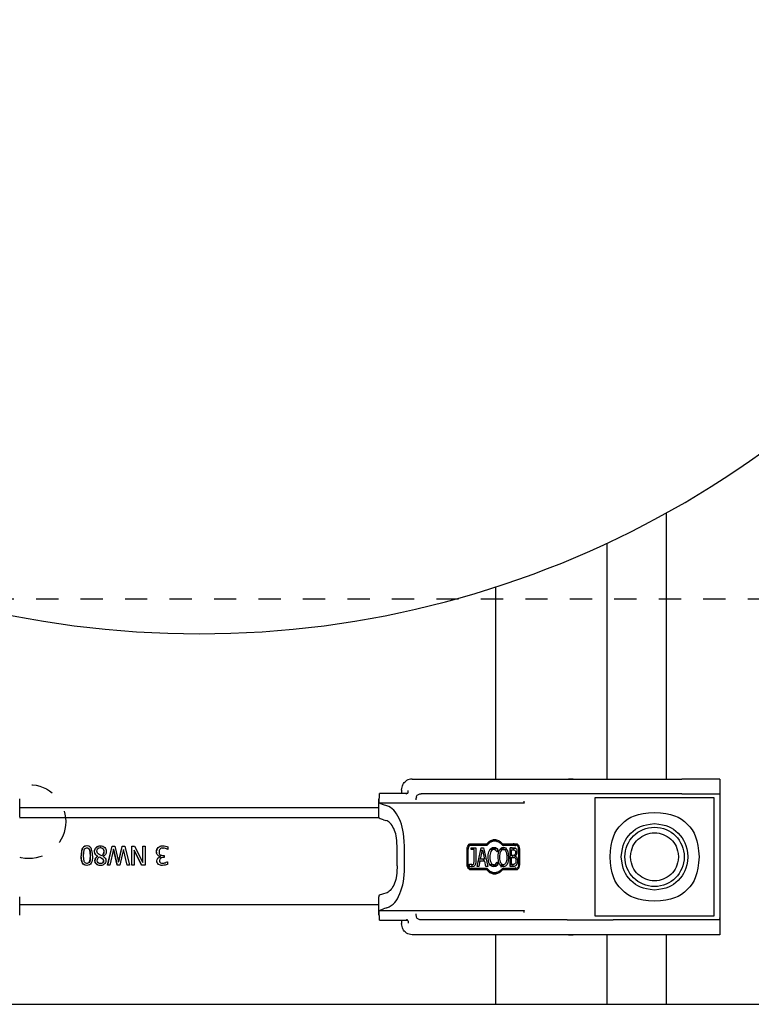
# Model space of a CAD drawing. Extents: x -72 to 51457, y 0 to 26838.
# Tile 73 of 203: x 8406 to 8504, y 8398 to 8531. Entities that reach past the tile are written whole.
import ezdxf

# ---------------------------------------------------------------- set-up
doc = ezdxf.new("R2010")
doc.units = 0
doc.header["$LTSCALE"] = 12
doc.linetypes.add('DOTTED_THIN', pattern=[0.5, 0.25, -0.25])
doc.linetypes.add('SOLID_THIN', pattern=[0])
doc.layers.get('0').update_dxf_attribs({"linetype": 'CONTINUOUS'})

# ---------------------------------------------------------------- blocks, each defined once
blk = doc.blocks.new('AC_Drauf')
at = {"color": 7, "linetype": 'DOTTED_THIN', "lineweight": 25}
blk.add_line((8794.76, 8452.34), (8386.76, 8452.34), dxfattribs=at)
blk.add_circle((8406.76, 8422.34), 5, dxfattribs=at)
blk = doc.blocks.new('Vela_Drauf')
at = {"color": 7, "linetype": 'SOLID_THIN', "lineweight": 25}
for p, q in [((8492.76, 8463.97), (8492.76, 8428.08)), ((8484.76, 8459.89), (8484.76, 8428.08)), ((8469.76, 8428.09), (8469.76, 8453.99)), ((8458.5, 8428.08), (8461.44, 8428.08)), ((8461.44, 8428.08), (8478.47, 8428.08)), ((8478.47, 8428.08), (8479.42, 8428.08)), ((8479.42, 8428.08), (8485.62, 8428.08)), ((8480.23, 8428.08), (8479.6, 8428.08)), ((8485.62, 8428.08), (8494.87, 8428.08)), ((8499.99, 8428.08), (8494.87, 8428.08)), ((8499.99, 8428.08), (8499.99, 8425.85)), ((8454.05, 8424.81), (8454.07, 8426.13)), ((8457.78, 8426.13), (8454.07, 8426.13)), ((8457.07, 8426.58), (8457.07, 8426.13)), ((8457.73, 8426.06), (8457.78, 8426.13)), ((8461.44, 8426.08), (8459.69, 8426.08)), ((8478.47, 8426.08), (8461.44, 8426.08)), ((8479.42, 8426.08), (8478.47, 8426.08)), ((8485.62, 8426.08), (8479.42, 8426.08)), ((8494.87, 8426.08), (8485.62, 8426.08)), ((8494.87, 8426.08), (8499.97, 8426.08)), ((8405.55, 8422.96), (8405.55, 8425.43)), ((8453.97, 8425.43), (8453.97, 8422.98)), ((8454.64, 8424.59), (8454.05, 8424.81)), ((8473.63, 8424.81), (8454.05, 8424.81)), ((8459.06, 8425.58), (8459.05, 8425.51)), ((8459.06, 8425.58), (8459.07, 8425.62)), ((8483.19, 8419.58), (8483.19, 8425.58)), ((8483.19, 8425.58), (8489.19, 8425.58)), ((8489.19, 8425.58), (8493.19, 8425.58)), ((8493.19, 8425.58), (8499.19, 8425.58)), ((8499.19, 8425.58), (8499.19, 8419.58)), ((8499.99, 8425.85), (8499.99, 8425.58)), ((8499.99, 8425.58), (8499.99, 8409.58)), ((8453.97, 8424.2), (8405.55, 8424.2)), ((8455.08, 8424.47), (8454.64, 8424.59)), ((8453.99, 8422.84), (8453.98, 8422.98)), ((8454.64, 8422.57), (8454.95, 8422.49)), ((8466.43, 8419.35), (8468.56, 8419.35)), ((8468.89, 8419.63), (8469.27, 8419.73)), ((8469.65, 8419.73), (8469.27, 8419.73)), ((8470.69, 8419.35), (8470.45, 8419.35)), ((8470.69, 8419.35), (8472.53, 8419.35)), ((8483.19, 8415.58), (8483.19, 8419.58)), ((8499.19, 8419.58), (8499.19, 8415.58)), ((8414.16, 8417.74), (8414.24, 8418.52)), ((8414.6, 8419.07), (8414.33, 8419.02)), ((8414.87, 8419.02), (8414.6, 8419.07)), ((8414.63, 8418.78), (8414.6, 8418.78)), ((8414.96, 8418.51), (8415.04, 8417.74)), ((8416.45, 8418.82), (8416.42, 8418.82)), ((8417.39, 8416.47), (8418.01, 8419.01)), ((8417.42, 8416.47), (8418.04, 8419.01)), ((8418.21, 8418.6), (8417.71, 8416.47)), ((8418.01, 8419.01), (8418.38, 8419.01)), ((8418.71, 8416.47), (8418.21, 8418.6)), ((8418.21, 8418.6), (8418.23, 8418.6)), ((8418.73, 8416.47), (8418.23, 8418.6)), ((8418.38, 8419.01), (8418.88, 8416.9)), ((8418.88, 8416.9), (8419.36, 8418.96)), ((8418.91, 8416.9), (8419.38, 8418.96)), ((8419.36, 8418.96), (8419.37, 8419.01)), ((8419.54, 8418.58), (8419.36, 8417.84)), ((8419.37, 8419.01), (8419.74, 8419.01)), ((8419.4, 8419.01), (8419.38, 8418.96)), ((8420.04, 8416.47), (8419.54, 8418.58)), ((8419.54, 8418.58), (8419.56, 8418.58)), ((8420.06, 8416.47), (8419.56, 8418.58)), ((8419.74, 8419.01), (8420.38, 8416.47)), ((8420.67, 8419.01), (8421.05, 8419.01)), ((8420.67, 8416.47), (8420.67, 8419.01)), ((8420.69, 8416.47), (8420.69, 8419.01)), ((8420.98, 8418.48), (8420.98, 8416.47)), ((8421.99, 8416.47), (8420.98, 8418.48)), ((8421, 8418.48), (8420.98, 8418.48)), ((8422.01, 8416.47), (8421, 8418.48)), ((8421.05, 8419.01), (8422.16, 8416.82)), ((8422.16, 8419.01), (8422.47, 8419.01)), ((8422.16, 8416.82), (8422.16, 8419.01)), ((8422.17, 8416.82), (8422.17, 8419.01)), ((8422.47, 8419.01), (8422.47, 8416.47)), ((8424.87, 8418.77), (8424.88, 8418.77)), ((8425.54, 8418.55), (8425.51, 8418.55)), ((8425.54, 8418.91), (8425.54, 8418.55)), ((8456.47, 8416.35), (8456.47, 8419.02)), ((8457.47, 8416.15), (8457.47, 8419.02)), ((8465.91, 8416.55), (8465.91, 8418.61)), ((8466.04, 8416.55), (8466.04, 8418.61)), ((8466.09, 8419.17), (8466.44, 8419.17)), ((8466.44, 8419.17), (8468.61, 8419.17)), ((8466.47, 8418.81), (8467.08, 8418.81)), ((8466.47, 8418.55), (8466.47, 8418.81)), ((8466.84, 8418.55), (8466.47, 8418.55)), ((8466.72, 8418.81), (8466.72, 8418.55)), ((8466.84, 8417.07), (8466.84, 8418.55)), ((8467.08, 8418.81), (8467.08, 8416.94)), ((8467.24, 8416.27), (8467.82, 8418.81)), ((8467.69, 8417.27), (8467.96, 8418.47)), ((8467.74, 8418.47), (8467.96, 8418.47)), ((8467.82, 8418.81), (8468.11, 8418.81)), ((8467.96, 8418.47), (8468.23, 8417.27)), ((8468.11, 8418.81), (8468.68, 8416.27)), ((8469.49, 8418.57), (8469.11, 8418.57)), ((8469.39, 8418.79), (8469.6, 8418.65)), ((8469.78, 8418.79), (8469.39, 8418.79)), ((8469.49, 8418.86), (8469.78, 8418.79)), ((8469.99, 8418.65), (8469.6, 8418.65)), ((8469.78, 8418.79), (8469.99, 8418.65)), ((8469.97, 8418.24), (8469.79, 8418.45)), ((8469.99, 8418.24), (8469.97, 8418.24)), ((8469.99, 8418.65), (8469.99, 8418.24)), ((8470.8, 8418.58), (8470.4, 8418.58)), ((8470.66, 8419.17), (8472.53, 8419.17)), ((8471.3, 8418.52), (8470.9, 8418.52)), ((8471.7, 8418.81), (8472.09, 8418.81)), ((8471.7, 8416.27), (8471.7, 8418.81)), ((8471.7, 8418.53), (8471.9, 8418.53)), ((8471.9, 8417.78), (8471.9, 8418.53)), ((8471.9, 8418.53), (8472.09, 8418.53)), ((8472.48, 8418.71), (8472.07, 8418.71)), ((8472.85, 8418.61), (8472.85, 8416.55)), ((8472.95, 8418.61), (8472.95, 8416.55)), ((8414.24, 8416.97), (8414.16, 8417.74)), ((8414.63, 8416.7), (8414.6, 8416.7)), ((8415.04, 8417.74), (8414.96, 8416.97)), ((8416.07, 8417.66), (8416.07, 8417.67)), ((8416.07, 8417.67), (8416.09, 8417.67)), ((8416.07, 8417.66), (8416.09, 8417.66)), ((8416.09, 8417.66), (8416.09, 8417.67)), ((8416.61, 8417.74), (8416.26, 8417.9)), ((8416.26, 8417.57), (8416.6, 8417.41)), ((8416.28, 8417.57), (8416.26, 8417.57)), ((8416.46, 8416.67), (8416.43, 8416.67)), ((8416.61, 8417.74), (8416.64, 8417.74)), ((8416.81, 8417.66), (8416.81, 8417.64)), ((8418.88, 8416.9), (8418.91, 8416.9)), ((8419.36, 8417.84), (8419.04, 8416.47)), ((8422.16, 8416.82), (8422.17, 8416.82)), ((8424.52, 8417.6), (8424.52, 8417.62)), ((8424.52, 8417.62), (8424.53, 8417.62)), ((8424.52, 8417.6), (8424.53, 8417.6)), ((8424.53, 8417.6), (8424.53, 8417.62)), ((8424.83, 8416.71), (8424.84, 8416.71)), ((8424.88, 8417.77), (8425.02, 8417.77)), ((8425.02, 8417.49), (8424.91, 8417.49)), ((8425.02, 8417.77), (8425.02, 8417.49)), ((8425.2, 8416.79), (8425.21, 8416.79)), ((8425.45, 8416.93), (8425.47, 8416.93)), ((8425.47, 8416.93), (8425.47, 8416.57)), ((8467.63, 8416.99), (8467.4, 8416.99)), ((8467.69, 8417.27), (8467.47, 8417.27)), ((8467.63, 8416.99), (8467.47, 8416.27)), ((8468.29, 8416.99), (8467.63, 8416.99)), ((8468.23, 8417.27), (8467.69, 8417.27)), ((8468.08, 8417.27), (8468.15, 8416.99)), ((8468.44, 8416.27), (8468.29, 8416.99)), ((8469.8, 8416.65), (8469.98, 8416.85)), ((8469.98, 8416.85), (8469.99, 8416.85)), ((8469.99, 8416.85), (8469.99, 8416.45)), ((8471.7, 8417.78), (8471.9, 8417.78)), ((8471.7, 8417.5), (8471.9, 8417.5)), ((8472.12, 8417.78), (8471.9, 8417.78)), ((8471.9, 8416.56), (8471.9, 8417.5)), ((8471.9, 8417.5), (8472.12, 8417.5)), ((8472.01, 8417.7), (8472.01, 8417.69)), ((8472.01, 8417.69), (8472.13, 8417.6)), ((8472.42, 8417.7), (8472.27, 8417.7)), ((8472.42, 8417.69), (8472.27, 8417.69)), ((8472.42, 8417.7), (8472.42, 8417.69)), ((8417.71, 8416.47), (8417.39, 8416.47)), ((8419.04, 8416.47), (8418.71, 8416.47)), ((8420.38, 8416.47), (8420.04, 8416.47)), ((8420.98, 8416.47), (8420.67, 8416.47)), ((8422.47, 8416.47), (8421.99, 8416.47)), ((8456.47, 8416.35), (8456.47, 8416.15)), ((8466.09, 8415.99), (8466.44, 8415.99)), ((8466.23, 8416.61), (8466.25, 8416.61)), ((8466.23, 8416.29), (8466.23, 8416.61)), ((8466.52, 8416.53), (8466.23, 8416.53)), ((8466.55, 8416.24), (8466.23, 8416.29)), ((8466.25, 8416.61), (8466.52, 8416.53)), ((8468.56, 8415.81), (8466.43, 8415.81)), ((8468.61, 8415.99), (8466.44, 8415.99)), ((8467.47, 8416.27), (8467.24, 8416.27)), ((8468.68, 8416.27), (8468.44, 8416.27)), ((8469.27, 8415.43), (8468.87, 8415.54)), ((8469.49, 8416.52), (8469.11, 8416.52)), ((8469.27, 8415.43), (8469.65, 8415.43)), ((8469.6, 8416.45), (8469.39, 8416.3)), ((8469.78, 8416.3), (8469.39, 8416.3)), ((8469.78, 8416.3), (8469.49, 8416.23)), ((8469.99, 8416.45), (8469.6, 8416.45)), ((8469.99, 8416.45), (8469.78, 8416.3)), ((8470.4, 8416.51), (8470.8, 8416.51)), ((8470.69, 8415.81), (8470.45, 8415.81)), ((8472.53, 8415.99), (8470.66, 8415.99)), ((8472.53, 8415.81), (8470.69, 8415.81)), ((8471.7, 8416.56), (8471.9, 8416.56)), ((8472.12, 8416.27), (8471.7, 8416.27)), ((8472.06, 8416.56), (8471.9, 8416.56)), ((8483.19, 8409.58), (8483.19, 8415.58)), ((8499.19, 8415.58), (8499.19, 8409.58)), ((8454.95, 8412.68), (8454.64, 8412.6)), ((8405.55, 8409.73), (8405.55, 8412.18)), ((8453.97, 8412.18), (8453.97, 8409.73)), ((8453.99, 8412.32), (8453.98, 8412.18)), ((8405.55, 8411.16), (8453.97, 8411.16)), ((8454.05, 8410.36), (8454.64, 8410.58)), ((8454.05, 8410.36), (8473.63, 8410.36)), ((8454.07, 8409.04), (8454.05, 8410.36)), ((8455.08, 8410.69), (8454.64, 8410.58)), ((8454.07, 8409.04), (8457.78, 8409.04)), ((8457.07, 8409.04), (8457.07, 8408.58)), ((8457.78, 8409.04), (8457.73, 8409.1)), ((8459.06, 8409.58), (8459.05, 8409.65)), ((8459.07, 8409.54), (8459.06, 8409.58)), ((8461.44, 8409.08), (8459.69, 8409.08)), ((8478.47, 8409.08), (8461.44, 8409.08)), ((8479.42, 8409.08), (8478.47, 8409.08)), ((8479.42, 8409.08), (8485.62, 8409.08)), ((8489.19, 8409.58), (8483.19, 8409.58)), ((8494.87, 8409.08), (8485.62, 8409.08)), ((8493.19, 8409.58), (8489.19, 8409.58)), ((8499.19, 8409.58), (8493.19, 8409.58)), ((8499.97, 8409.08), (8494.87, 8409.08)), ((8499.99, 8409.26), (8499.99, 8409.33)), ((8499.99, 8409.08), (8499.99, 8407.08)), ((8461.44, 8407.08), (8458.5, 8407.08)), ((8478.47, 8407.08), (8461.44, 8407.08)), ((8469.76, 8397.68), (8469.76, 8407.08)), ((8479.42, 8407.08), (8478.47, 8407.08)), ((8485.62, 8407.08), (8479.42, 8407.08)), ((8479.6, 8407.08), (8480.23, 8407.08)), ((8484.76, 8407.08), (8484.76, 8397.68)), ((8494.87, 8407.08), (8485.62, 8407.08)), ((8492.76, 8407.08), (8492.76, 8397.68)), ((8499.99, 8407.08), (8494.87, 8407.08)), ((8254.76, 8397.68), (8654.76, 8397.68))]:
    blk.add_line(p, q, dxfattribs=at)
for points in [[(8457.88, 8426.15, 0.098399), (8457.92, 8426.21)], [(8499.97, 8426.08), (8499.98, 8426.07, -0.030198), (8499.98, 8426.03)], [(8457.88, 8409.01, -0.096997), (8457.92, 8408.96)], [(8499.99, 8409.15, -0.027744), (8499.98, 8409.11), (8499.97, 8409.08)]]:
    blk.add_lwpolyline(points, format="xyb", dxfattribs=at)
for points in [[(8420.55, 8422.84), (8415.3, 8422.84), (8405.53, 8422.84), (8405.53, 8422.84)], [(8453.99, 8422.84), (8450.22, 8422.84), (8446.26, 8422.84), (8420.55, 8422.84)], [(8457.8, 8409.11), (8457.81, 8409.1), (8457.82, 8409.08)], [(8499.99, 8409.58), (8499.99, 8409.39)]]:
    blk.add_lwpolyline(points, dxfattribs=at)
blk.add_circle((8491.19, 8417.58), 4, dxfattribs=at)
for start, end in [(152.5136, 270), (270, 27.4888)]:
    blk.add_arc((8429.76, 8577.68), 130, start, end, dxfattribs=at)
for points, knots in [([(8457.07, 8426.58), (8457.09, 8426.94), (8457.13, 8427.09), (8457.24, 8427.32), (8457.36, 8427.54), (8457.46, 8427.65), (8457.73, 8427.87)], [0, 0, 0, 0, 1, 1, 1, 2, 2, 2, 2]), ([(8457.88, 8426.15), (8457.86, 8426.14), (8457.85, 8426.14), (8457.83, 8426.13), (8457.82, 8426.13), (8457.81, 8426.13), (8457.78, 8426.13)], [0, 0, 0, 0, 1, 1, 1, 2, 2, 2, 2]), ([(8457.92, 8426.21), (8457.93, 8426.23), (8457.93, 8426.26), (8457.94, 8426.29), (8457.95, 8426.37), (8457.96, 8426.42), (8457.95, 8426.55)], [0, 0, 0, 0, 1, 1, 1, 2, 2, 2, 2]), ([(8459.07, 8425.62), (8459.09, 8425.77), (8459.14, 8425.86), (8459.26, 8425.95), (8459.37, 8426.04), (8459.47, 8426.07), (8459.69, 8426.08)], [0, 0, 0, 0, 1, 1, 1, 2, 2, 2, 2]), ([(8459.02, 8425.29), (8459.02, 8425.34), (8459.02, 8425.36), (8459.02, 8425.39), (8459.03, 8425.43), (8459.03, 8425.46), (8459.05, 8425.51)], [0, 0, 0, 0, 1, 1, 1, 2, 2, 2, 2]), ([(8473.54, 8425.09), (8473.54, 8425.02), (8473.54, 8424.99), (8473.55, 8424.96), (8473.56, 8424.93), (8473.58, 8424.9), (8473.62, 8424.85)], [0, 0, 0, 0, 1, 1, 1, 2, 2, 2, 2]), ([(8473.63, 8424.81), (8473.64, 8424.81), (8473.65, 8424.81), (8473.64, 8424.82), (8473.64, 8424.82), (8473.64, 8424.83), (8473.62, 8424.85)], [0, 0, 0, 0, 1, 1, 1, 2, 2, 2, 2]), ([(8457.47, 8419.02), (8457.38, 8420.88), (8457.21, 8421.72), (8456.74, 8422.74), (8456.3, 8423.7), (8455.77, 8424.25), (8455.08, 8424.47)], [0, 0, 0, 0, 1, 1, 1, 2, 2, 2, 2]), ([(8485.19, 8417.58), (8485.35, 8419.92), (8485.73, 8420.97), (8486.76, 8422.01), (8487.8, 8423.04), (8488.85, 8423.42), (8491.19, 8423.58)], [0, 0, 0, 0, 1, 1, 1, 2, 2, 2, 2]), ([(8491.19, 8423.58), (8493.52, 8423.42), (8494.58, 8423.04), (8495.61, 8422.01), (8496.65, 8420.97), (8497.02, 8419.92), (8497.19, 8417.58)], [0, 0, 0, 0, 1, 1, 1, 2, 2, 2, 2]), ([(8456.47, 8419.02), (8456.41, 8420.2), (8456.31, 8420.74), (8456.01, 8421.39), (8455.72, 8422), (8455.39, 8422.35), (8454.95, 8422.49)], [0, 0, 0, 0, 1, 1, 1, 2, 2, 2, 2]), ([(8486.69, 8417.58), (8486.88, 8419.23), (8487.16, 8419.92), (8488.01, 8420.76), (8488.85, 8421.61), (8489.54, 8421.89), (8491.19, 8422.08)], [0, 0, 0, 0, 1, 1, 1, 2, 2, 2, 2]), ([(8491.19, 8422.08), (8492.84, 8421.89), (8493.52, 8421.61), (8494.37, 8420.76), (8495.21, 8419.92), (8495.5, 8419.23), (8495.69, 8417.58)], [0, 0, 0, 0, 1, 1, 1, 2, 2, 2, 2]), ([(8487.95, 8417.58), (8488.1, 8418.81), (8488.33, 8419.35), (8488.99, 8419.95), (8489.6, 8420.51), (8490.37, 8420.82), (8491.19, 8420.82), (8492, 8420.82), (8492.78, 8420.51), (8493.38, 8419.95), (8494.05, 8419.35), (8494.28, 8418.81), (8494.42, 8417.58)], [0, 0, 0, 0, 1, 1, 1, 2, 2, 2, 3, 3, 3, 4, 4, 4, 4]), ([(8466, 8419.02), (8466.08, 8419.16), (8466.12, 8419.22), (8466.19, 8419.27), (8466.25, 8419.32), (8466.3, 8419.34), (8466.43, 8419.35)], [0, 0, 0, 0, 1, 1, 1, 2, 2, 2, 2]), ([(8468.56, 8419.35), (8468.84, 8419.62), (8468.96, 8419.73), (8469.11, 8419.8), (8469.27, 8419.88), (8469.43, 8419.92), (8469.61, 8419.91), (8469.79, 8419.91), (8469.97, 8419.87), (8470.13, 8419.79), (8470.29, 8419.71), (8470.41, 8419.62), (8470.69, 8419.35)], [0, 0, 0, 0, 1, 1, 1, 2, 2, 2, 3, 3, 3, 4, 4, 4, 4]), ([(8468.61, 8419.17), (8468.87, 8419.44), (8468.99, 8419.54), (8469.14, 8419.62), (8469.29, 8419.7), (8469.45, 8419.73), (8469.63, 8419.73), (8469.8, 8419.73), (8469.97, 8419.69), (8470.12, 8419.62), (8470.27, 8419.54), (8470.39, 8419.44), (8470.66, 8419.17)], [0, 0, 0, 0, 1, 1, 1, 2, 2, 2, 3, 3, 3, 4, 4, 4, 4]), ([(8469.44, 8419.87), (8469.6, 8419.85), (8469.67, 8419.84), (8469.74, 8419.81), (8469.82, 8419.78), (8469.86, 8419.74), (8469.97, 8419.64)], [0, 0, 0, 0, 1, 1, 1, 2, 2, 2, 2]), ([(8472.46, 8419.02), (8472.42, 8419.14), (8472.39, 8419.2), (8472.34, 8419.25), (8472.28, 8419.31), (8472.24, 8419.33), (8472.12, 8419.35)], [0, 0, 0, 0, 1, 1, 1, 2, 2, 2, 2]), ([(8472.53, 8419.35), (8472.63, 8419.33), (8472.68, 8419.31), (8472.73, 8419.26), (8472.79, 8419.21), (8472.82, 8419.16), (8472.89, 8419.02)], [0, 0, 0, 0, 1, 1, 1, 2, 2, 2, 2]), ([(8414.33, 8419.02), (8414.21, 8418.96), (8414.16, 8418.93), (8414.1, 8418.86), (8414.04, 8418.79), (8413.99, 8418.71), (8413.95, 8418.61), (8413.87, 8418.4), (8413.84, 8418.2), (8413.83, 8417.74)], [0, 0, 0, 0, 1, 1, 1, 2, 2, 2, 3, 3, 3, 3]), ([(8414.63, 8419.07), (8414.45, 8419.05), (8414.37, 8419.03), (8414.27, 8418.98), (8414.18, 8418.92), (8414.1, 8418.84), (8414.04, 8418.73), (8413.92, 8418.52), (8413.86, 8418.2), (8413.86, 8417.74)], [0, 0, 0, 0, 1, 1, 1, 2, 2, 2, 3, 3, 3, 3]), ([(8414.24, 8418.52), (8414.29, 8418.63), (8414.32, 8418.67), (8414.38, 8418.72), (8414.44, 8418.76), (8414.49, 8418.78), (8414.6, 8418.78)], [0, 0, 0, 0, 1, 1, 1, 2, 2, 2, 2]), ([(8414.6, 8418.78), (8414.71, 8418.78), (8414.76, 8418.76), (8414.82, 8418.72), (8414.88, 8418.67), (8414.91, 8418.62), (8414.96, 8418.51)], [0, 0, 0, 0, 1, 1, 1, 2, 2, 2, 2]), ([(8414.63, 8418.78), (8414.75, 8418.77), (8414.8, 8418.76), (8414.86, 8418.71), (8414.91, 8418.67), (8414.95, 8418.62), (8414.99, 8418.51)], [0, 0, 0, 0, 1, 1, 1, 2, 2, 2, 2]), ([(8415.38, 8417.74), (8415.36, 8418.2), (8415.33, 8418.41), (8415.25, 8418.61), (8415.21, 8418.71), (8415.16, 8418.79), (8415.1, 8418.86), (8415.04, 8418.93), (8414.99, 8418.96), (8414.87, 8419.02)], [0, 0, 0, 0, 1, 1, 1, 2, 2, 2, 3, 3, 3, 3]), ([(8414.99, 8418.51), (8415.03, 8418.37), (8415.05, 8418.31), (8415.06, 8418.21), (8415.07, 8418.11), (8415.07, 8417.99), (8415.07, 8417.74)], [0, 0, 0, 0, 1, 1, 1, 2, 2, 2, 2]), ([(8415.63, 8418.3), (8415.65, 8418.52), (8415.68, 8418.62), (8415.77, 8418.75), (8415.86, 8418.87), (8415.98, 8418.96), (8416.12, 8419.02)], [0, 0, 0, 0, 1, 1, 1, 2, 2, 2, 2]), ([(8416.07, 8417.67), (8415.88, 8417.77), (8415.8, 8417.83), (8415.73, 8417.93), (8415.67, 8418.03), (8415.64, 8418.12), (8415.63, 8418.3)], [0, 0, 0, 0, 1, 1, 1, 2, 2, 2, 2]), ([(8415.66, 8418.3), (8415.68, 8418.56), (8415.74, 8418.71), (8415.89, 8418.86), (8416.05, 8419), (8416.22, 8419.06), (8416.45, 8419.07)], [0, 0, 0, 0, 1, 1, 1, 2, 2, 2, 2]), ([(8416.09, 8417.67), (8415.91, 8417.77), (8415.83, 8417.83), (8415.76, 8417.93), (8415.69, 8418.03), (8415.67, 8418.12), (8415.66, 8418.3)], [0, 0, 0, 0, 1, 1, 1, 2, 2, 2, 2]), ([(8415.97, 8418.34), (8415.98, 8418.52), (8416.01, 8418.6), (8416.09, 8418.69), (8416.17, 8418.77), (8416.25, 8418.8), (8416.42, 8418.82)], [0, 0, 0, 0, 1, 1, 1, 2, 2, 2, 2]), ([(8416.42, 8418.82), (8416.57, 8418.81), (8416.67, 8418.77), (8416.76, 8418.67), (8416.85, 8418.57), (8416.88, 8418.48), (8416.89, 8418.28)], [0, 0, 0, 0, 1, 1, 1, 2, 2, 2, 2]), ([(8416.45, 8418.82), (8416.62, 8418.8), (8416.7, 8418.76), (8416.79, 8418.66), (8416.88, 8418.56), (8416.91, 8418.46), (8416.92, 8418.28)], [0, 0, 0, 0, 1, 1, 1, 2, 2, 2, 2]), ([(8416.89, 8418.28), (8416.89, 8418.13), (8416.87, 8418.07), (8416.82, 8417.97), (8416.78, 8417.88), (8416.73, 8417.83), (8416.61, 8417.74)], [0, 0, 0, 0, 1, 1, 1, 2, 2, 2, 2]), ([(8416.92, 8418.28), (8416.91, 8418.12), (8416.89, 8418.05), (8416.84, 8417.96), (8416.8, 8417.88), (8416.73, 8417.81), (8416.64, 8417.74)], [0, 0, 0, 0, 1, 1, 1, 2, 2, 2, 2]), ([(8417.23, 8418.31), (8417.21, 8418.12), (8417.19, 8418.04), (8417.12, 8417.92), (8417.04, 8417.81), (8416.97, 8417.75), (8416.81, 8417.66)], [0, 0, 0, 0, 1, 1, 1, 2, 2, 2, 2]), ([(8417.02, 8418.85), (8417.11, 8418.74), (8417.15, 8418.69), (8417.18, 8418.6), (8417.21, 8418.52), (8417.22, 8418.45), (8417.23, 8418.31)], [0, 0, 0, 0, 1, 1, 1, 2, 2, 2, 2]), ([(8424, 8418.26), (8424.01, 8418.42), (8424.02, 8418.49), (8424.06, 8418.57), (8424.09, 8418.66), (8424.13, 8418.72), (8424.22, 8418.83)], [0, 0, 0, 0, 1, 1, 1, 2, 2, 2, 2]), ([(8424.18, 8417.79), (8424.09, 8417.88), (8424.07, 8417.93), (8424.04, 8418), (8424.01, 8418.07), (8424.01, 8418.13), (8424, 8418.26)], [0, 0, 0, 0, 1, 1, 1, 2, 2, 2, 2]), ([(8424.01, 8418.26), (8424.02, 8418.42), (8424.03, 8418.49), (8424.07, 8418.57), (8424.1, 8418.66), (8424.14, 8418.72), (8424.23, 8418.83)], [0, 0, 0, 0, 1, 1, 1, 2, 2, 2, 2]), ([(8424.19, 8417.79), (8424.11, 8417.88), (8424.08, 8417.93), (8424.05, 8418), (8424.03, 8418.07), (8424.02, 8418.13), (8424.01, 8418.26)], [0, 0, 0, 0, 1, 1, 1, 2, 2, 2, 2]), ([(8424.23, 8418.83), (8424.36, 8418.94), (8424.41, 8418.97), (8424.51, 8419.01), (8424.6, 8419.04), (8424.68, 8419.06), (8424.86, 8419.07)], [0, 0, 0, 0, 1, 1, 1, 2, 2, 2, 2]), ([(8424.48, 8418.63), (8424.42, 8418.54), (8424.39, 8418.49), (8424.37, 8418.44), (8424.35, 8418.38), (8424.35, 8418.32), (8424.34, 8418.23)], [0, 0, 0, 0, 1, 1, 1, 2, 2, 2, 2]), ([(8424.34, 8418.23), (8424.35, 8418.12), (8424.36, 8418.07), (8424.38, 8418.01), (8424.4, 8417.96), (8424.43, 8417.93), (8424.5, 8417.87)], [0, 0, 0, 0, 1, 1, 1, 2, 2, 2, 2]), ([(8424.87, 8418.77), (8424.75, 8418.76), (8424.69, 8418.75), (8424.64, 8418.73), (8424.58, 8418.71), (8424.55, 8418.69), (8424.48, 8418.63)], [0, 0, 0, 0, 1, 1, 1, 2, 2, 2, 2]), ([(8466.16, 8419.02), (8466.11, 8418.94), (8466.09, 8418.9), (8466.07, 8418.83), (8466.05, 8418.76), (8466.04, 8418.72), (8466.04, 8418.61)], [0, 0, 0, 0, 1, 1, 1, 2, 2, 2, 2]), ([(8468.95, 8418.51), (8469.05, 8418.66), (8469.1, 8418.71), (8469.19, 8418.77), (8469.28, 8418.83), (8469.34, 8418.85), (8469.49, 8418.86)], [0, 0, 0, 0, 1, 1, 1, 2, 2, 2, 2]), ([(8469.11, 8418.57), (8469.07, 8418.57), (8469.05, 8418.57), (8469.03, 8418.56), (8469.01, 8418.56), (8469, 8418.55), (8468.97, 8418.54)], [0, 0, 0, 0, 1, 1, 1, 2, 2, 2, 2]), ([(8469.49, 8418.57), (8469.39, 8418.56), (8469.35, 8418.55), (8469.29, 8418.5), (8469.23, 8418.46), (8469.19, 8418.42), (8469.12, 8418.31)], [0, 0, 0, 0, 1, 1, 1, 2, 2, 2, 2]), ([(8470.45, 8418.31), (8470.51, 8418.43), (8470.54, 8418.47), (8470.6, 8418.51), (8470.66, 8418.55), (8470.7, 8418.57), (8470.8, 8418.58)], [0, 0, 0, 0, 1, 1, 1, 2, 2, 2, 2]), ([(8470.52, 8418.85), (8470.59, 8418.84), (8470.64, 8418.82), (8470.71, 8418.76), (8470.78, 8418.7), (8470.82, 8418.66), (8470.9, 8418.52)], [0, 0, 0, 0, 1, 1, 1, 2, 2, 2, 2]), ([(8470.8, 8418.87), (8470.93, 8418.86), (8470.99, 8418.84), (8471.08, 8418.78), (8471.16, 8418.72), (8471.21, 8418.67), (8471.3, 8418.52)], [0, 0, 0, 0, 1, 1, 1, 2, 2, 2, 2]), ([(8470.8, 8418.58), (8470.9, 8418.57), (8470.94, 8418.55), (8470.99, 8418.51), (8471.05, 8418.47), (8471.08, 8418.43), (8471.14, 8418.31)], [0, 0, 0, 0, 1, 1, 1, 2, 2, 2, 2]), ([(8472.07, 8418.71), (8471.98, 8418.77), (8471.94, 8418.79), (8471.89, 8418.81), (8471.84, 8418.82), (8471.79, 8418.82), (8471.69, 8418.81)], [0, 0, 0, 0, 1, 1, 1, 2, 2, 2, 2]), ([(8472.09, 8418.81), (8472.2, 8418.82), (8472.25, 8418.82), (8472.3, 8418.81), (8472.35, 8418.79), (8472.39, 8418.77), (8472.48, 8418.71)], [0, 0, 0, 0, 1, 1, 1, 2, 2, 2, 2]), ([(8472.09, 8418.53), (8472.16, 8418.53), (8472.19, 8418.53), (8472.23, 8418.52), (8472.26, 8418.51), (8472.29, 8418.5), (8472.35, 8418.46)], [0, 0, 0, 0, 1, 1, 1, 2, 2, 2, 2]), ([(8472.43, 8418.2), (8472.42, 8418.09), (8472.42, 8418.04), (8472.41, 8417.99), (8472.39, 8417.94), (8472.38, 8417.91), (8472.34, 8417.87)], [0, 0, 0, 0, 1, 1, 1, 2, 2, 2, 2]), ([(8472.35, 8418.46), (8472.38, 8418.42), (8472.39, 8418.4), (8472.41, 8418.36), (8472.42, 8418.31), (8472.42, 8418.28), (8472.43, 8418.2)], [0, 0, 0, 0, 1, 1, 1, 2, 2, 2, 2]), ([(8472.63, 8418.24), (8472.62, 8418.08), (8472.61, 8418.02), (8472.57, 8417.92), (8472.54, 8417.83), (8472.51, 8417.78), (8472.42, 8417.7)], [0, 0, 0, 0, 1, 1, 1, 2, 2, 2, 2]), ([(8472.48, 8418.71), (8472.54, 8418.64), (8472.56, 8418.6), (8472.59, 8418.53), (8472.61, 8418.45), (8472.62, 8418.39), (8472.63, 8418.24)], [0, 0, 0, 0, 1, 1, 1, 2, 2, 2, 2]), ([(8472.85, 8418.61), (8472.85, 8418.72), (8472.84, 8418.76), (8472.83, 8418.83), (8472.81, 8418.9), (8472.8, 8418.94), (8472.75, 8419.02)], [0, 0, 0, 0, 1, 1, 1, 2, 2, 2, 2]), ([(8414.6, 8416.42), (8414.42, 8416.43), (8414.34, 8416.45), (8414.25, 8416.51), (8414.15, 8416.56), (8414.08, 8416.64), (8414.02, 8416.74), (8413.89, 8416.97), (8413.84, 8417.24), (8413.83, 8417.74)], [0, 0, 0, 0, 1, 1, 1, 2, 2, 2, 3, 3, 3, 3]), ([(8414.63, 8416.42), (8414.45, 8416.43), (8414.37, 8416.45), (8414.27, 8416.51), (8414.18, 8416.57), (8414.1, 8416.65), (8414.04, 8416.75), (8413.92, 8416.97), (8413.86, 8417.29), (8413.86, 8417.74)], [0, 0, 0, 0, 1, 1, 1, 2, 2, 2, 3, 3, 3, 3]), ([(8414.6, 8416.7), (8414.49, 8416.71), (8414.44, 8416.72), (8414.38, 8416.77), (8414.32, 8416.81), (8414.29, 8416.86), (8414.24, 8416.97)], [0, 0, 0, 0, 1, 1, 1, 2, 2, 2, 2]), ([(8415.38, 8417.74), (8415.37, 8417.25), (8415.32, 8416.96), (8415.19, 8416.75), (8415.07, 8416.53), (8414.91, 8416.44), (8414.6, 8416.42)], [0, 0, 0, 0, 1, 1, 1, 2, 2, 2, 2]), ([(8414.96, 8416.97), (8414.91, 8416.86), (8414.88, 8416.81), (8414.82, 8416.77), (8414.76, 8416.72), (8414.71, 8416.71), (8414.6, 8416.7)], [0, 0, 0, 0, 1, 1, 1, 2, 2, 2, 2]), ([(8414.99, 8416.97), (8414.94, 8416.85), (8414.91, 8416.81), (8414.85, 8416.77), (8414.79, 8416.72), (8414.74, 8416.71), (8414.63, 8416.7)], [0, 0, 0, 0, 1, 1, 1, 2, 2, 2, 2]), ([(8415.07, 8417.74), (8415.07, 8417.46), (8415.07, 8417.39), (8415.06, 8417.3), (8415.05, 8417.21), (8415.03, 8417.14), (8414.99, 8416.97)], [0, 0, 0, 0, 1, 1, 1, 2, 2, 2, 2]), ([(8415.69, 8417.06), (8415.71, 8417.24), (8415.74, 8417.32), (8415.8, 8417.42), (8415.87, 8417.52), (8415.95, 8417.59), (8416.07, 8417.66)], [0, 0, 0, 0, 1, 1, 1, 2, 2, 2, 2]), ([(8416.43, 8416.41), (8416.17, 8416.43), (8416.03, 8416.47), (8415.9, 8416.59), (8415.76, 8416.71), (8415.71, 8416.83), (8415.69, 8417.06)], [0, 0, 0, 0, 1, 1, 1, 2, 2, 2, 2]), ([(8415.72, 8417.06), (8415.74, 8417.24), (8415.76, 8417.32), (8415.83, 8417.42), (8415.9, 8417.52), (8415.97, 8417.59), (8416.09, 8417.66)], [0, 0, 0, 0, 1, 1, 1, 2, 2, 2, 2]), ([(8416.45, 8416.41), (8416.2, 8416.43), (8416.06, 8416.47), (8415.93, 8416.59), (8415.79, 8416.71), (8415.74, 8416.83), (8415.72, 8417.06)], [0, 0, 0, 0, 1, 1, 1, 2, 2, 2, 2]), ([(8416.01, 8417.06), (8416.02, 8417.21), (8416.03, 8417.28), (8416.07, 8417.35), (8416.11, 8417.43), (8416.15, 8417.48), (8416.26, 8417.57)], [0, 0, 0, 0, 1, 1, 1, 2, 2, 2, 2]), ([(8416.43, 8416.67), (8416.27, 8416.68), (8416.2, 8416.7), (8416.13, 8416.77), (8416.05, 8416.85), (8416.03, 8416.92), (8416.01, 8417.06)], [0, 0, 0, 0, 1, 1, 1, 2, 2, 2, 2]), ([(8417.17, 8417.08), (8417.15, 8416.85), (8417.1, 8416.73), (8416.96, 8416.61), (8416.82, 8416.48), (8416.7, 8416.43), (8416.43, 8416.41)], [0, 0, 0, 0, 1, 1, 1, 2, 2, 2, 2]), ([(8416.84, 8417.04), (8416.83, 8416.92), (8416.8, 8416.84), (8416.73, 8416.77), (8416.65, 8416.7), (8416.58, 8416.68), (8416.43, 8416.67)], [0, 0, 0, 0, 1, 1, 1, 2, 2, 2, 2]), ([(8416.86, 8417.04), (8416.85, 8416.9), (8416.83, 8416.84), (8416.75, 8416.77), (8416.68, 8416.7), (8416.6, 8416.67), (8416.46, 8416.67)], [0, 0, 0, 0, 1, 1, 1, 2, 2, 2, 2]), ([(8416.6, 8417.41), (8416.7, 8417.35), (8416.74, 8417.31), (8416.78, 8417.25), (8416.82, 8417.19), (8416.83, 8417.15), (8416.84, 8417.04)], [0, 0, 0, 0, 1, 1, 1, 2, 2, 2, 2]), ([(8416.63, 8417.41), (8416.74, 8417.34), (8416.78, 8417.3), (8416.81, 8417.24), (8416.85, 8417.19), (8416.86, 8417.13), (8416.86, 8417.04)], [0, 0, 0, 0, 1, 1, 1, 2, 2, 2, 2]), ([(8416.81, 8417.64), (8416.97, 8417.54), (8417.03, 8417.48), (8417.09, 8417.4), (8417.14, 8417.31), (8417.16, 8417.23), (8417.17, 8417.08)], [0, 0, 0, 0, 1, 1, 1, 2, 2, 2, 2]), ([(8424.05, 8417.03), (8424.07, 8417.21), (8424.09, 8417.29), (8424.18, 8417.39), (8424.27, 8417.5), (8424.34, 8417.54), (8424.52, 8417.6)], [0, 0, 0, 0, 1, 1, 1, 2, 2, 2, 2]), ([(8424.27, 8416.56), (8424.17, 8416.65), (8424.14, 8416.7), (8424.1, 8416.77), (8424.07, 8416.84), (8424.06, 8416.9), (8424.05, 8417.03)], [0, 0, 0, 0, 1, 1, 1, 2, 2, 2, 2]), ([(8424.06, 8417.03), (8424.08, 8417.21), (8424.1, 8417.29), (8424.19, 8417.39), (8424.28, 8417.5), (8424.35, 8417.54), (8424.53, 8417.6)], [0, 0, 0, 0, 1, 1, 1, 2, 2, 2, 2]), ([(8424.29, 8416.56), (8424.18, 8416.65), (8424.15, 8416.7), (8424.11, 8416.77), (8424.08, 8416.84), (8424.07, 8416.9), (8424.06, 8417.03)], [0, 0, 0, 0, 1, 1, 1, 2, 2, 2, 2]), ([(8424.91, 8417.49), (8424.71, 8417.48), (8424.62, 8417.45), (8424.53, 8417.38), (8424.44, 8417.3), (8424.4, 8417.23), (8424.39, 8417.07)], [0, 0, 0, 0, 1, 1, 1, 2, 2, 2, 2]), ([(8424.39, 8417.07), (8424.4, 8416.98), (8424.41, 8416.94), (8424.43, 8416.9), (8424.45, 8416.86), (8424.47, 8416.84), (8424.53, 8416.79)], [0, 0, 0, 0, 1, 1, 1, 2, 2, 2, 2]), ([(8424.5, 8417.87), (8424.57, 8417.82), (8424.61, 8417.81), (8424.66, 8417.79), (8424.71, 8417.78), (8424.76, 8417.78), (8424.88, 8417.77)], [0, 0, 0, 0, 1, 1, 1, 2, 2, 2, 2]), ([(8424.83, 8416.71), (8424.91, 8416.72), (8424.95, 8416.72), (8425, 8416.73), (8425.05, 8416.74), (8425.1, 8416.76), (8425.2, 8416.79)], [0, 0, 0, 0, 1, 1, 1, 2, 2, 2, 2]), ([(8424.84, 8416.71), (8424.92, 8416.72), (8424.96, 8416.72), (8425.01, 8416.73), (8425.06, 8416.74), (8425.11, 8416.76), (8425.21, 8416.79)], [0, 0, 0, 0, 1, 1, 1, 2, 2, 2, 2]), ([(8466.52, 8416.53), (8466.61, 8416.54), (8466.65, 8416.55), (8466.69, 8416.57), (8466.74, 8416.59), (8466.76, 8416.61), (8466.79, 8416.67)], [0, 0, 0, 0, 1, 1, 1, 2, 2, 2, 2]), ([(8467.08, 8416.94), (8467.06, 8416.66), (8467.03, 8416.54), (8466.94, 8416.42), (8466.85, 8416.3), (8466.75, 8416.26), (8466.55, 8416.24)], [0, 0, 0, 0, 1, 1, 1, 2, 2, 2, 2]), ([(8466.79, 8416.67), (8466.82, 8416.73), (8466.83, 8416.76), (8466.83, 8416.82), (8466.84, 8416.88), (8466.84, 8416.94), (8466.84, 8417.07)], [0, 0, 0, 0, 1, 1, 1, 2, 2, 2, 2]), ([(8468.95, 8416.56), (8468.86, 8416.73), (8468.83, 8416.82), (8468.8, 8416.96), (8468.77, 8417.11), (8468.76, 8417.24), (8468.74, 8417.54)], [0, 0, 0, 0, 1, 1, 1, 2, 2, 2, 2]), ([(8468.97, 8417.54), (8468.98, 8417.31), (8468.99, 8417.2), (8469.02, 8417.09), (8469.04, 8416.98), (8469.06, 8416.91), (8469.13, 8416.78)], [0, 0, 0, 0, 1, 1, 1, 2, 2, 2, 2]), ([(8469.13, 8416.78), (8469.2, 8416.67), (8469.23, 8416.63), (8469.29, 8416.59), (8469.35, 8416.54), (8469.39, 8416.53), (8469.49, 8416.52)], [0, 0, 0, 0, 1, 1, 1, 2, 2, 2, 2]), ([(8470.29, 8416.57), (8470.21, 8416.74), (8470.18, 8416.82), (8470.15, 8416.97), (8470.12, 8417.11), (8470.11, 8417.25), (8470.1, 8417.54)], [0, 0, 0, 0, 1, 1, 1, 2, 2, 2, 2]), ([(8470.8, 8416.51), (8470.7, 8416.52), (8470.66, 8416.54), (8470.6, 8416.59), (8470.54, 8416.63), (8470.49, 8416.7), (8470.45, 8416.78), (8470.36, 8416.96), (8470.33, 8417.14), (8470.32, 8417.54)], [0, 0, 0, 0, 1, 1, 1, 2, 2, 2, 3, 3, 3, 3]), ([(8471.27, 8417.54), (8471.26, 8417.14), (8471.22, 8416.96), (8471.14, 8416.78), (8471.1, 8416.69), (8471.05, 8416.63), (8471, 8416.59), (8470.94, 8416.54), (8470.9, 8416.52), (8470.8, 8416.51)], [0, 0, 0, 0, 1, 1, 1, 2, 2, 2, 3, 3, 3, 3]), ([(8471.48, 8417.54), (8471.47, 8417.24), (8471.45, 8417.11), (8471.43, 8416.97), (8471.4, 8416.82), (8471.37, 8416.74), (8471.3, 8416.57)], [0, 0, 0, 0, 1, 1, 1, 2, 2, 2, 2]), ([(8472.39, 8416.67), (8472.33, 8416.61), (8472.31, 8416.6), (8472.26, 8416.58), (8472.21, 8416.57), (8472.16, 8416.56), (8472.06, 8416.56)], [0, 0, 0, 0, 1, 1, 1, 2, 2, 2, 2]), ([(8472.12, 8417.5), (8472.19, 8417.5), (8472.22, 8417.5), (8472.26, 8417.49), (8472.29, 8417.49), (8472.32, 8417.47), (8472.38, 8417.44)], [0, 0, 0, 0, 1, 1, 1, 2, 2, 2, 2]), ([(8472.38, 8417.44), (8472.43, 8417.38), (8472.45, 8417.35), (8472.47, 8417.29), (8472.48, 8417.23), (8472.49, 8417.17), (8472.49, 8417.04)], [0, 0, 0, 0, 1, 1, 1, 2, 2, 2, 2]), ([(8472.49, 8417.04), (8472.49, 8416.93), (8472.49, 8416.88), (8472.47, 8416.83), (8472.45, 8416.77), (8472.44, 8416.73), (8472.39, 8416.67)], [0, 0, 0, 0, 1, 1, 1, 2, 2, 2, 2]), ([(8472.42, 8417.69), (8472.53, 8417.62), (8472.58, 8417.57), (8472.62, 8417.46), (8472.67, 8417.35), (8472.68, 8417.26), (8472.69, 8417.05)], [0, 0, 0, 0, 1, 1, 1, 2, 2, 2, 2]), ([(8472.69, 8417.05), (8472.69, 8416.89), (8472.68, 8416.83), (8472.66, 8416.73), (8472.63, 8416.63), (8472.61, 8416.58), (8472.54, 8416.48)], [0, 0, 0, 0, 1, 1, 1, 2, 2, 2, 2]), ([(8491.19, 8411.58), (8488.85, 8411.75), (8487.8, 8412.12), (8486.76, 8413.16), (8485.73, 8414.19), (8485.35, 8415.25), (8485.19, 8417.58)], [0, 0, 0, 0, 1, 1, 1, 2, 2, 2, 2]), ([(8491.19, 8413.08), (8489.54, 8413.27), (8488.85, 8413.56), (8488.01, 8414.4), (8487.16, 8415.25), (8486.88, 8415.93), (8486.69, 8417.58)], [0, 0, 0, 0, 1, 1, 1, 2, 2, 2, 2]), ([(8494.42, 8417.58), (8494.28, 8416.36), (8494.05, 8415.82), (8493.38, 8415.21), (8492.78, 8414.65), (8492, 8414.35), (8491.19, 8414.35), (8490.37, 8414.35), (8489.6, 8414.65), (8488.99, 8415.21), (8488.33, 8415.82), (8488.1, 8416.36), (8487.95, 8417.58)], [0, 0, 0, 0, 1, 1, 1, 2, 2, 2, 3, 3, 3, 4, 4, 4, 4]), ([(8497.19, 8417.58), (8497.02, 8415.25), (8496.65, 8414.19), (8495.61, 8413.16), (8494.58, 8412.12), (8493.52, 8411.75), (8491.19, 8411.58)], [0, 0, 0, 0, 1, 1, 1, 2, 2, 2, 2]), ([(8495.69, 8417.58), (8495.5, 8415.93), (8495.21, 8415.25), (8494.37, 8414.4), (8493.52, 8413.56), (8492.84, 8413.27), (8491.19, 8413.08)], [0, 0, 0, 0, 1, 1, 1, 2, 2, 2, 2]), ([(8424.81, 8416.42), (8424.66, 8416.42), (8424.59, 8416.43), (8424.52, 8416.45), (8424.45, 8416.47), (8424.39, 8416.49), (8424.27, 8416.56)], [0, 0, 0, 0, 1, 1, 1, 2, 2, 2, 2]), ([(8424.82, 8416.42), (8424.67, 8416.42), (8424.6, 8416.43), (8424.53, 8416.45), (8424.46, 8416.47), (8424.4, 8416.49), (8424.29, 8416.56)], [0, 0, 0, 0, 1, 1, 1, 2, 2, 2, 2]), ([(8456.47, 8416.15), (8456.41, 8414.97), (8456.31, 8414.43), (8456.01, 8413.78), (8455.72, 8413.17), (8455.39, 8412.82), (8454.95, 8412.68)], [0, 0, 0, 0, 1, 1, 1, 2, 2, 2, 2]), ([(8455.08, 8410.69), (8455.99, 8411.12), (8456.39, 8411.56), (8456.83, 8412.62), (8457.25, 8413.63), (8457.45, 8414.74), (8457.47, 8416.15)], [0, 0, 0, 0, 1, 1, 1, 2, 2, 2, 2]), ([(8466.43, 8415.81), (8466.3, 8415.83), (8466.25, 8415.85), (8466.18, 8415.9), (8466.12, 8415.95), (8466.08, 8416.01), (8466, 8416.15)], [0, 0, 0, 0, 1, 1, 1, 2, 2, 2, 2]), ([(8466.16, 8416.15), (8466.11, 8416.23), (8466.09, 8416.26), (8466.07, 8416.33), (8466.05, 8416.4), (8466.04, 8416.45), (8466.04, 8416.55)], [0, 0, 0, 0, 1, 1, 1, 2, 2, 2, 2]), ([(8466.35, 8416.27), (8466.43, 8416.28), (8466.46, 8416.3), (8466.53, 8416.37), (8466.59, 8416.43), (8466.63, 8416.48), (8466.66, 8416.56)], [0, 0, 0, 0, 1, 1, 1, 2, 2, 2, 2]), ([(8470.69, 8415.81), (8470.4, 8415.55), (8470.27, 8415.44), (8470.11, 8415.37), (8469.95, 8415.29), (8469.78, 8415.25), (8469.6, 8415.25), (8469.42, 8415.25), (8469.25, 8415.29), (8469.1, 8415.37), (8468.94, 8415.45), (8468.83, 8415.54), (8468.56, 8415.81)], [0, 0, 0, 0, 1, 1, 1, 2, 2, 2, 3, 3, 3, 4, 4, 4, 4]), ([(8470.66, 8415.99), (8470.39, 8415.73), (8470.27, 8415.63), (8470.12, 8415.55), (8469.97, 8415.47), (8469.8, 8415.43), (8469.63, 8415.43), (8469.45, 8415.43), (8469.29, 8415.47), (8469.14, 8415.54), (8468.99, 8415.62), (8468.87, 8415.72), (8468.61, 8415.99)], [0, 0, 0, 0, 1, 1, 1, 2, 2, 2, 3, 3, 3, 4, 4, 4, 4]), ([(8468.95, 8416.56), (8468.99, 8416.54), (8469, 8416.54), (8469.02, 8416.53), (8469.04, 8416.53), (8469.06, 8416.52), (8469.11, 8416.52)], [0, 0, 0, 0, 1, 1, 1, 2, 2, 2, 2]), ([(8469.97, 8415.52), (8469.85, 8415.41), (8469.8, 8415.38), (8469.72, 8415.34), (8469.64, 8415.31), (8469.56, 8415.3), (8469.39, 8415.28)], [0, 0, 0, 0, 1, 1, 1, 2, 2, 2, 2]), ([(8470.9, 8416.57), (8470.81, 8416.42), (8470.76, 8416.36), (8470.68, 8416.31), (8470.6, 8416.25), (8470.54, 8416.23), (8470.4, 8416.22)], [0, 0, 0, 0, 1, 1, 1, 2, 2, 2, 2]), ([(8472.46, 8416.15), (8472.42, 8416.02), (8472.39, 8415.97), (8472.34, 8415.91), (8472.28, 8415.86), (8472.24, 8415.84), (8472.12, 8415.81)], [0, 0, 0, 0, 1, 1, 1, 2, 2, 2, 2]), ([(8472.89, 8416.15), (8472.82, 8416), (8472.79, 8415.95), (8472.73, 8415.9), (8472.68, 8415.85), (8472.63, 8415.83), (8472.53, 8415.81)], [0, 0, 0, 0, 1, 1, 1, 2, 2, 2, 2]), ([(8472.85, 8416.55), (8472.84, 8416.43), (8472.84, 8416.38), (8472.82, 8416.32), (8472.81, 8416.26), (8472.79, 8416.22), (8472.75, 8416.15)], [0, 0, 0, 0, 1, 1, 1, 2, 2, 2, 2]), ([(8473.62, 8410.31), (8473.58, 8410.26), (8473.56, 8410.24), (8473.55, 8410.21), (8473.54, 8410.17), (8473.54, 8410.14), (8473.54, 8410.07)], [0, 0, 0, 0, 1, 1, 1, 2, 2, 2, 2]), ([(8473.62, 8410.31), (8473.64, 8410.33), (8473.64, 8410.34), (8473.64, 8410.35), (8473.65, 8410.36), (8473.64, 8410.36), (8473.63, 8410.36)], [0, 0, 0, 0, 1, 1, 1, 2, 2, 2, 2]), ([(8457.92, 8408.96), (8457.93, 8408.93), (8457.93, 8408.91), (8457.94, 8408.87), (8457.95, 8408.81), (8457.95, 8408.75), (8457.95, 8408.62)], [0, 0, 0, 0, 1, 1, 1, 2, 2, 2, 2]), ([(8459.05, 8409.65), (8459.03, 8409.71), (8459.03, 8409.74), (8459.02, 8409.77), (8459.02, 8409.8), (8459.02, 8409.83), (8459.02, 8409.88)], [0, 0, 0, 0, 1, 1, 1, 2, 2, 2, 2]), ([(8459.69, 8409.08), (8459.47, 8409.1), (8459.37, 8409.13), (8459.26, 8409.22), (8459.15, 8409.3), (8459.09, 8409.4), (8459.07, 8409.54)], [0, 0, 0, 0, 1, 1, 1, 2, 2, 2, 2]), ([(8457.73, 8407.3), (8457.46, 8407.51), (8457.36, 8407.62), (8457.24, 8407.85), (8457.13, 8408.07), (8457.09, 8408.22), (8457.07, 8408.58)], [0, 0, 0, 0, 1, 1, 1, 2, 2, 2, 2])]:
    blk.add_open_spline(points, degree=3, knots=knots, dxfattribs=at)
for points in [[(8458.5, 8428.08), (8458.13, 8428.06), (8458.04, 8428.04), (8457.73, 8427.87)], [(8499.98, 8426.03), (8499.99, 8425.99), (8499.99, 8425.95), (8499.99, 8425.85)], [(8454.64, 8422.57), (8454.18, 8422.71), (8454.07, 8422.75), (8453.99, 8422.84)], [(8416.26, 8417.9), (8416.02, 8418.04), (8415.98, 8418.11), (8415.97, 8418.34)], [(8416.12, 8419.02), (8416.27, 8419.06), (8416.3, 8419.07), (8416.43, 8419.07)], [(8416.43, 8419.07), (8416.58, 8419.06), (8416.62, 8419.06), (8416.75, 8419.02)], [(8416.75, 8419.02), (8416.89, 8418.96), (8416.92, 8418.94), (8417.02, 8418.85)], [(8424.22, 8418.83), (8424.35, 8418.94), (8424.38, 8418.96), (8424.53, 8419.02)], [(8424.53, 8419.02), (8424.67, 8419.06), (8424.71, 8419.06), (8424.85, 8419.07)], [(8424.85, 8419.07), (8425.02, 8419.06), (8425.06, 8419.05), (8425.23, 8419.02)], [(8425.51, 8418.55), (8425.25, 8418.71), (8425.16, 8418.74), (8424.87, 8418.77)], [(8425.52, 8418.55), (8425.26, 8418.71), (8425.17, 8418.74), (8424.88, 8418.77)], [(8425.23, 8419.02), (8425.38, 8418.98), (8425.41, 8418.96), (8425.54, 8418.91)], [(8465.91, 8418.61), (8465.92, 8418.82), (8465.93, 8418.86), (8466, 8419.02)], [(8466.16, 8419.02), (8466.27, 8419.14), (8466.3, 8419.15), (8466.44, 8419.17)], [(8468.74, 8417.54), (8468.76, 8418.03), (8468.78, 8418.13), (8468.95, 8418.51)], [(8469.12, 8418.31), (8469, 8418.01), (8468.99, 8417.92), (8468.97, 8417.54)], [(8469.79, 8418.45), (8469.67, 8418.54), (8469.63, 8418.56), (8469.49, 8418.57)], [(8470.1, 8417.54), (8470.11, 8418.03), (8470.13, 8418.14), (8470.29, 8418.52)], [(8470.29, 8418.52), (8470.44, 8418.77), (8470.53, 8418.83), (8470.8, 8418.87)], [(8470.32, 8417.54), (8470.33, 8417.92), (8470.34, 8418.01), (8470.45, 8418.31)], [(8471.14, 8418.31), (8471.24, 8418.01), (8471.26, 8417.92), (8471.27, 8417.54)], [(8471.3, 8418.52), (8471.44, 8418.14), (8471.46, 8418.03), (8471.48, 8417.54)], [(8472.18, 8418.52), (8472.17, 8418.58), (8472.14, 8418.63), (8472.07, 8418.71)], [(8472.75, 8419.02), (8472.67, 8419.14), (8472.64, 8419.15), (8472.53, 8419.17)], [(8472.89, 8419.02), (8472.94, 8418.85), (8472.94, 8418.8), (8472.95, 8418.61)], [(8416.28, 8417.57), (8416.45, 8417.51), (8416.49, 8417.49), (8416.63, 8417.41)], [(8424.52, 8417.62), (8424.34, 8417.67), (8424.31, 8417.69), (8424.18, 8417.79)], [(8424.53, 8417.62), (8424.35, 8417.67), (8424.32, 8417.69), (8424.19, 8417.79)], [(8424.53, 8416.79), (8424.64, 8416.73), (8424.68, 8416.72), (8424.83, 8416.71)], [(8425.2, 8416.79), (8425.3, 8416.84), (8425.33, 8416.86), (8425.45, 8416.93)], [(8425.21, 8416.79), (8425.31, 8416.84), (8425.34, 8416.86), (8425.45, 8416.93)], [(8472.34, 8417.87), (8472.26, 8417.79), (8472.23, 8417.78), (8472.12, 8417.78)], [(8425.47, 8416.57), (8425.21, 8416.46), (8425.11, 8416.44), (8424.81, 8416.42)], [(8466, 8416.15), (8465.93, 8416.33), (8465.92, 8416.37), (8465.91, 8416.55)], [(8466.16, 8416.15), (8466.27, 8416.03), (8466.3, 8416.01), (8466.44, 8415.99)], [(8469.49, 8416.23), (8469.2, 8416.27), (8469.12, 8416.32), (8468.95, 8416.56)], [(8469.49, 8416.52), (8469.64, 8416.54), (8469.67, 8416.55), (8469.8, 8416.65)], [(8470.8, 8416.22), (8470.53, 8416.26), (8470.44, 8416.32), (8470.29, 8416.57)], [(8471.3, 8416.57), (8471.14, 8416.32), (8471.06, 8416.26), (8470.8, 8416.22)], [(8472.13, 8416.48), (8471.97, 8416.3), (8471.92, 8416.28), (8471.72, 8416.27)], [(8472.54, 8416.48), (8472.38, 8416.3), (8472.33, 8416.28), (8472.12, 8416.27)], [(8472.75, 8416.15), (8472.67, 8416.03), (8472.64, 8416.01), (8472.53, 8415.99)], [(8472.95, 8416.55), (8472.94, 8416.36), (8472.94, 8416.32), (8472.89, 8416.15)], [(8454.64, 8412.6), (8454.18, 8412.45), (8454.07, 8412.41), (8453.99, 8412.32)], [(8457.73, 8409.1), (8457.77, 8409.11), (8457.78, 8409.11), (8457.8, 8409.11)], [(8457.78, 8409.04), (8457.83, 8409.04), (8457.85, 8409.03), (8457.88, 8409.01)], [(8499.99, 8409.39), (8499.99, 8409.25), (8499.99, 8409.19), (8499.99, 8409.15)], [(8458.5, 8407.08), (8458.13, 8407.11), (8458.04, 8407.13), (8457.73, 8407.3)]]:
    blk.add_open_spline(points, degree=3, dxfattribs=at)

msp = doc.modelspace()

# ---------------------------------------------------------------- block references
at = {"lineweight": 0}
for name in ['AC_Drauf', 'Vela_Drauf']:
    msp.add_blockref(name, (0, 0), dxfattribs=at)

doc.saveas('drawing.dxf')
